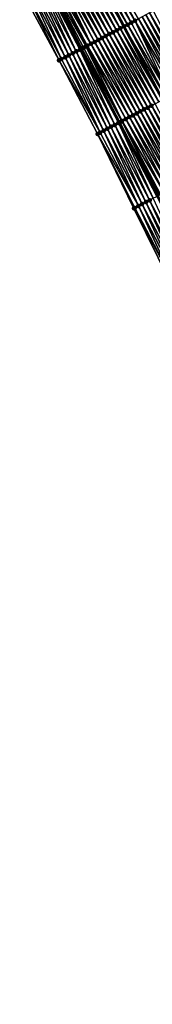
# Model space of a CAD drawing. Header units: feet. Extents: x 2010743 to 2022806, y 818705 to 837694.
# Tile 159 of 256: x 2012428 to 2012460, y 824821 to 825058. Entities that reach past the tile are written whole.
import ezdxf

# ---------------------------------------------------------------- set-up
doc = ezdxf.new("R2010")
doc.units = ezdxf.units.FT
doc.header["$MEASUREMENT"] = 0
for name, color, linetype, lineweight in [('EP_Travel Lane', 172, 'Continuous', 53), ('Road Shots', 141, 'Continuous', 100), ('STRIPING', 60, 'Continuous', 53)]:
    doc.layers.add(name, color=color, linetype=linetype, lineweight=lineweight)
doc.layers.add('I-77-MM17-21_NB-Surface-Border', color=7, linetype='Continuous')
doc.layers.add('I-77-MM17-21_NB-Surface-TIN', color=7, linetype='Continuous')

msp = doc.modelspace()

# ---------------------------------------------------------------- linework, layer by layer
at = {"layer": 'EP_Travel Lane'}
msp.add_polyline3d([(2012433.34, 825068.86, 322.44), (2012442.59, 825051.13, 322.16), (2012451.83, 825033.4, 321.87), (2012461.08, 825015.67, 321.58), (2012470.33, 824997.94, 321.29), (2012479.58, 824980.21, 321), (2012488.83, 824962.48, 320.71), (2012498.08, 824944.75, 320.42), (2012507.32, 824927.02, 320.14), (2012516.57, 824909.29, 319.86), (2012521.19, 824900.47, 319.73), (2012525.84, 824891.6, 319.59), (2012535.13, 824873.89, 319.31), (2012544.43, 824856.19, 319.01), (2012553.7, 824838.48, 318.72), (2012562.97, 824820.76, 318.46), (2012572.2, 824803.02, 318.18)], dxfattribs=at)
at = {"layer": 'I-77-MM17-21_NB-Surface-Border', "color": 3, "linetype": 'Continuous', "lineweight": -3}
msp.add_polyline3d([(2012557.97, 824818.16, 318.3), (2012548.35, 824835.7, 318.57), (2012538.62, 824853.16, 318.84), (2012528.68, 824870.53, 319.11), (2012519.03, 824888.06, 319.37), (2012513.27, 824896.35, 319.45), (2012501.16, 824923.79, 319.97), (2012491.88, 824941.5, 320.25), (2012482.59, 824959.22, 320.49), (2012473.31, 824976.93, 320.77), (2012464.22, 824994.74, 321.05), (2012455.42, 825012.71, 321.34), (2012446.64, 825030.68, 321.66), (2012437.38, 825048.41, 321.94), (2012427.88, 825066.01, 322.23)], dxfattribs=at)
at = {"layer": 'I-77-MM17-21_NB-Surface-TIN', "color": 128, "linetype": 'Continuous', "lineweight": -3}
for points in [[(2012454.78, 825057.53, 321.96), (2012445.5, 825075.24, 322.24), (2012444.61, 825074.78, 322.26)], [(2012455.67, 825057.99, 321.94), (2012446.38, 825075.71, 322.22), (2012445.5, 825075.24, 322.24)], [(2012454.78, 825057.53, 321.96), (2012455.67, 825057.99, 321.94), (2012445.5, 825075.24, 322.24)], [(2012455.67, 825057.99, 321.94), (2012456.55, 825058.46, 321.92), (2012446.38, 825075.71, 322.22)], [(2012450.35, 825055.21, 322.05), (2012441.07, 825072.92, 322.33), (2012440.19, 825072.45, 322.35)], [(2012451.24, 825055.67, 322.03), (2012441.96, 825073.38, 322.31), (2012441.07, 825072.92, 322.33)], [(2012450.35, 825055.21, 322.05), (2012451.24, 825055.67, 322.03), (2012441.07, 825072.92, 322.33)], [(2012452.12, 825056.13, 322.01), (2012442.84, 825073.85, 322.3), (2012441.96, 825073.38, 322.31)], [(2012451.24, 825055.67, 322.03), (2012452.12, 825056.13, 322.01), (2012441.96, 825073.38, 322.31)], [(2012442.84, 825073.85, 322.3), (2012453.01, 825056.6, 322), (2012443.73, 825074.31, 322.28)], [(2012452.12, 825056.13, 322.01), (2012453.01, 825056.6, 322), (2012442.84, 825073.85, 322.3)], [(2012453.9, 825057.06, 321.98), (2012444.61, 825074.78, 322.26), (2012443.73, 825074.31, 322.28)], [(2012453.9, 825057.06, 321.98), (2012443.73, 825074.31, 322.28), (2012453.01, 825056.6, 322)], [(2012453.9, 825057.06, 321.98), (2012454.78, 825057.53, 321.96), (2012444.61, 825074.78, 322.26)], [(2012445.04, 825052.42, 322.14), (2012436.42, 825070.48, 322.41), (2012435.76, 825070.13, 322.42)], [(2012445.93, 825052.88, 322.12), (2012436.64, 825070.6, 322.41), (2012436.42, 825070.48, 322.41)], [(2012445.04, 825052.42, 322.14), (2012445.93, 825052.88, 322.12), (2012436.42, 825070.48, 322.41)], [(2012446.81, 825053.35, 322.11), (2012437.53, 825071.06, 322.39), (2012436.64, 825070.6, 322.41)], [(2012445.93, 825052.88, 322.12), (2012446.81, 825053.35, 322.11), (2012436.64, 825070.6, 322.41)], [(2012447.7, 825053.81, 322.09), (2012438.41, 825071.53, 322.38), (2012437.53, 825071.06, 322.39)], [(2012446.81, 825053.35, 322.11), (2012447.7, 825053.81, 322.09), (2012437.53, 825071.06, 322.39)], [(2012448.58, 825054.28, 322.07), (2012439.3, 825071.99, 322.37), (2012438.41, 825071.53, 322.38)], [(2012447.7, 825053.81, 322.09), (2012448.58, 825054.28, 322.07), (2012438.41, 825071.53, 322.38)], [(2012449.47, 825054.74, 322.06), (2012440.19, 825072.45, 322.35), (2012439.3, 825071.99, 322.37)], [(2012448.58, 825054.28, 322.07), (2012449.47, 825054.74, 322.06), (2012439.3, 825071.99, 322.37)], [(2012449.47, 825054.74, 322.06), (2012450.35, 825055.21, 322.05), (2012440.19, 825072.45, 322.35)], [(2012440.61, 825050.1, 322.08), (2012432.21, 825068.28, 322.41), (2012431.33, 825067.81, 322.37)], [(2012441.5, 825050.56, 322.13), (2012433.1, 825068.74, 322.44), (2012432.21, 825068.28, 322.41)], [(2012440.61, 825050.1, 322.08), (2012441.5, 825050.56, 322.13), (2012432.21, 825068.28, 322.41)], [(2012442.38, 825051.03, 322.16), (2012433.22, 825068.8, 322.44), (2012433.1, 825068.74, 322.44)], [(2012441.5, 825050.56, 322.13), (2012442.38, 825051.03, 322.16), (2012433.1, 825068.74, 322.44)], [(2012442.38, 825051.03, 322.16), (2012433.1, 825068.74, 322.44), (2012433.1, 825068.74, 322.44)], [(2012433.22, 825068.8, 322.44), (2012442.59, 825051.13, 322.16), (2012433.34, 825068.86, 322.44)], [(2012442.38, 825051.03, 322.16), (2012442.59, 825051.13, 322.16), (2012433.22, 825068.8, 322.44)], [(2012442.87, 825051.28, 322.16), (2012433.99, 825069.2, 322.43), (2012433.34, 825068.86, 322.44)], [(2012442.87, 825051.28, 322.16), (2012433.34, 825068.86, 322.44), (2012442.59, 825051.13, 322.16)], [(2012443.86, 825051.8, 322.15), (2012434.87, 825069.67, 322.43), (2012433.99, 825069.2, 322.43)], [(2012442.87, 825051.28, 322.16), (2012443.27, 825051.49, 322.16), (2012433.99, 825069.2, 322.43)], [(2012443.27, 825051.49, 322.16), (2012443.86, 825051.8, 322.15), (2012433.99, 825069.2, 322.43)], [(2012445.04, 825052.42, 322.14), (2012435.76, 825070.13, 322.42), (2012434.87, 825069.67, 322.43)], [(2012443.86, 825051.8, 322.15), (2012444.15, 825051.96, 322.15), (2012434.87, 825069.67, 322.43)], [(2012444.15, 825051.96, 322.15), (2012445.04, 825052.42, 322.14), (2012434.87, 825069.67, 322.43)], [(2012437.38, 825048.41, 321.94), (2012428.67, 825066.42, 322.26), (2012427.88, 825066.01, 322.23)], [(2012437.95, 825048.71, 321.97), (2012429.56, 825066.88, 322.3), (2012428.67, 825066.42, 322.26)], [(2012437.38, 825048.41, 321.94), (2012437.95, 825048.71, 321.97), (2012428.67, 825066.42, 322.26)], [(2012438.84, 825049.17, 322.01), (2012430.44, 825067.35, 322.34), (2012429.56, 825066.88, 322.3)], [(2012437.95, 825048.71, 321.97), (2012438.84, 825049.17, 322.01), (2012429.56, 825066.88, 322.3)], [(2012439.72, 825049.64, 322.05), (2012431.33, 825067.81, 322.37), (2012430.44, 825067.35, 322.34)], [(2012438.84, 825049.17, 322.01), (2012439.72, 825049.64, 322.05), (2012430.44, 825067.35, 322.34)], [(2012439.72, 825049.64, 322.05), (2012440.61, 825050.1, 322.08), (2012431.33, 825067.81, 322.37)], [(2012465.84, 825040.74, 321.62), (2012456.55, 825058.46, 321.92), (2012455.67, 825057.99, 321.94)], [(2012466.72, 825041.21, 321.6), (2012457.44, 825058.92, 321.9), (2012456.55, 825058.46, 321.92)], [(2012465.84, 825040.74, 321.62), (2012466.72, 825041.21, 321.6), (2012456.55, 825058.46, 321.92)], [(2012467.61, 825041.67, 321.59), (2012458.32, 825059.39, 321.89), (2012457.44, 825058.92, 321.9)], [(2012466.72, 825041.21, 321.6), (2012467.61, 825041.67, 321.59), (2012457.44, 825058.92, 321.9)], [(2012468.49, 825042.14, 321.57), (2012459.21, 825059.85, 321.87), (2012458.32, 825059.39, 321.89)], [(2012467.61, 825041.67, 321.59), (2012468.49, 825042.14, 321.57), (2012458.32, 825059.39, 321.89)], [(2012469.38, 825042.6, 321.56), (2012460.1, 825060.31, 321.85), (2012459.21, 825059.85, 321.87)], [(2012468.49, 825042.14, 321.57), (2012469.38, 825042.6, 321.56), (2012459.21, 825059.85, 321.87)], [(2012461.41, 825038.42, 321.71), (2012452.12, 825056.13, 322.01), (2012451.24, 825055.67, 322.03)], [(2012452.12, 825056.13, 322.01), (2012462.29, 825038.89, 321.69), (2012453.01, 825056.6, 322)], [(2012461.41, 825038.42, 321.71), (2012462.29, 825038.89, 321.69), (2012452.12, 825056.13, 322.01)], [(2012463.18, 825039.35, 321.68), (2012453.9, 825057.06, 321.98), (2012453.01, 825056.6, 322)], [(2012463.18, 825039.35, 321.68), (2012453.01, 825056.6, 322), (2012462.29, 825038.89, 321.69)], [(2012464.06, 825039.81, 321.65), (2012454.78, 825057.53, 321.96), (2012453.9, 825057.06, 321.98)], [(2012463.18, 825039.35, 321.68), (2012464.06, 825039.81, 321.65), (2012453.9, 825057.06, 321.98)], [(2012464.1, 825039.83, 321.65), (2012455.67, 825057.99, 321.94), (2012454.78, 825057.53, 321.96)], [(2012464.06, 825039.81, 321.65), (2012464.1, 825039.83, 321.65), (2012454.78, 825057.53, 321.96)], [(2012464.1, 825039.83, 321.65), (2012464.95, 825040.28, 321.64), (2012455.67, 825057.99, 321.94)], [(2012464.95, 825040.28, 321.64), (2012465.84, 825040.74, 321.62), (2012455.67, 825057.99, 321.94)], [(2012456.98, 825036.1, 321.79), (2012447.7, 825053.81, 322.09), (2012446.81, 825053.35, 322.11)], [(2012457.86, 825036.56, 321.78), (2012448.58, 825054.28, 322.07), (2012447.7, 825053.81, 322.09)], [(2012456.98, 825036.1, 321.79), (2012457.86, 825036.56, 321.78), (2012447.7, 825053.81, 322.09)], [(2012458.75, 825037.03, 321.76), (2012449.47, 825054.74, 322.06), (2012448.58, 825054.28, 322.07)], [(2012457.86, 825036.56, 321.78), (2012458.75, 825037.03, 321.76), (2012448.58, 825054.28, 322.07)], [(2012459.64, 825037.49, 321.74), (2012450.35, 825055.21, 322.05), (2012449.47, 825054.74, 322.06)], [(2012459.64, 825037.49, 321.74), (2012449.47, 825054.74, 322.06), (2012458.75, 825037.03, 321.76)], [(2012460.52, 825037.96, 321.72), (2012451.24, 825055.67, 322.03), (2012450.35, 825055.21, 322.05)], [(2012459.64, 825037.49, 321.74), (2012460.52, 825037.96, 321.72), (2012450.35, 825055.21, 322.05)], [(2012460.52, 825037.96, 321.72), (2012461.41, 825038.42, 321.71), (2012451.24, 825055.67, 322.03)], [(2012451.91, 825033.44, 321.87), (2012442.87, 825051.28, 322.16), (2012442.59, 825051.13, 322.16)], [(2012452.47, 825033.73, 321.87), (2012443.27, 825051.49, 322.16), (2012442.87, 825051.28, 322.16)], [(2012451.91, 825033.44, 321.87), (2012452.47, 825033.73, 321.87), (2012442.87, 825051.28, 322.16)], [(2012452.55, 825033.78, 321.87), (2012443.86, 825051.8, 322.15), (2012443.27, 825051.49, 322.16)], [(2012452.47, 825033.73, 321.87), (2012452.55, 825033.78, 321.87), (2012443.27, 825051.49, 322.16)], [(2012453.44, 825034.24, 321.85), (2012444.15, 825051.96, 322.15), (2012443.86, 825051.8, 322.15)], [(2012452.55, 825033.78, 321.87), (2012453.44, 825034.24, 321.85), (2012443.86, 825051.8, 322.15)], [(2012454.32, 825034.71, 321.84), (2012445.04, 825052.42, 322.14), (2012444.15, 825051.96, 322.15)], [(2012453.44, 825034.24, 321.85), (2012454.32, 825034.71, 321.84), (2012444.15, 825051.96, 322.15)], [(2012455.21, 825035.17, 321.82), (2012445.93, 825052.88, 322.12), (2012445.04, 825052.42, 322.14)], [(2012454.32, 825034.71, 321.84), (2012455.21, 825035.17, 321.82), (2012445.04, 825052.42, 322.14)], [(2012456.09, 825035.64, 321.8), (2012446.81, 825053.35, 322.11), (2012445.93, 825052.88, 322.12)], [(2012455.21, 825035.17, 321.82), (2012456.09, 825035.64, 321.8), (2012445.93, 825052.88, 322.12)], [(2012456.09, 825035.64, 321.8), (2012456.98, 825036.1, 321.79), (2012446.81, 825053.35, 322.11)], [(2012447.24, 825031, 321.69), (2012438.84, 825049.17, 322.01), (2012437.95, 825048.71, 321.97)], [(2012448.12, 825031.46, 321.73), (2012439.72, 825049.64, 322.05), (2012438.84, 825049.17, 322.01)], [(2012447.24, 825031, 321.69), (2012448.12, 825031.46, 321.73), (2012438.84, 825049.17, 322.01)], [(2012449.01, 825031.92, 321.77), (2012440.61, 825050.1, 322.08), (2012439.72, 825049.64, 322.05)], [(2012448.12, 825031.46, 321.73), (2012449.01, 825031.92, 321.77), (2012439.72, 825049.64, 322.05)], [(2012449.89, 825032.39, 321.81), (2012441.5, 825050.56, 322.13), (2012440.61, 825050.1, 322.08)], [(2012449.01, 825031.92, 321.77), (2012449.89, 825032.39, 321.81), (2012440.61, 825050.1, 322.08)], [(2012450.78, 825032.85, 321.85), (2012442.38, 825051.03, 322.16), (2012441.5, 825050.56, 322.13)], [(2012449.89, 825032.39, 321.81), (2012450.78, 825032.85, 321.85), (2012441.5, 825050.56, 322.13)], [(2012451.83, 825033.4, 321.87), (2012442.59, 825051.13, 322.16), (2012442.38, 825051.03, 322.16)], [(2012450.78, 825032.85, 321.85), (2012451.67, 825033.31, 321.87), (2012442.38, 825051.03, 322.16)], [(2012451.67, 825033.31, 321.87), (2012451.83, 825033.4, 321.87), (2012442.38, 825051.03, 322.16)], [(2012451.91, 825033.44, 321.87), (2012442.59, 825051.13, 322.16), (2012451.83, 825033.4, 321.87)], [(2012451.83, 825033.4, 321.87), (2012451.83, 825033.4, 321.87), (2012442.59, 825051.13, 322.16)], [(2012447.24, 825031, 321.69), (2012437.95, 825048.71, 321.97), (2012437.38, 825048.41, 321.94)], [(2012446.64, 825030.68, 321.66), (2012447.24, 825031, 321.69), (2012437.38, 825048.41, 321.94)], [(2012468.03, 825019.32, 321.46), (2012458.75, 825037.03, 321.76), (2012457.86, 825036.56, 321.78)], [(2012468.92, 825019.78, 321.44), (2012459.64, 825037.49, 321.74), (2012458.75, 825037.03, 321.76)], [(2012468.03, 825019.32, 321.46), (2012468.92, 825019.78, 321.44), (2012458.75, 825037.03, 321.76)], [(2012469.8, 825020.24, 321.42), (2012460.52, 825037.96, 321.72), (2012459.64, 825037.49, 321.74)], [(2012468.92, 825019.78, 321.44), (2012469.8, 825020.24, 321.42), (2012459.64, 825037.49, 321.74)], [(2012463.6, 825016.99, 321.55), (2012454.32, 825034.71, 321.84), (2012453.44, 825034.24, 321.85)], [(2012464.49, 825017.46, 321.53), (2012455.21, 825035.17, 321.82), (2012454.32, 825034.71, 321.84)], [(2012463.6, 825016.99, 321.55), (2012464.49, 825017.46, 321.53), (2012454.32, 825034.71, 321.84)], [(2012465.38, 825017.92, 321.51), (2012456.09, 825035.64, 321.8), (2012455.21, 825035.17, 321.82)], [(2012464.49, 825017.46, 321.53), (2012465.38, 825017.92, 321.51), (2012455.21, 825035.17, 321.82)], [(2012466.26, 825018.39, 321.49), (2012456.98, 825036.1, 321.79), (2012456.09, 825035.64, 321.8)], [(2012465.38, 825017.92, 321.51), (2012466.26, 825018.39, 321.49), (2012456.09, 825035.64, 321.8)], [(2012467.15, 825018.85, 321.48), (2012457.86, 825036.56, 321.78), (2012456.98, 825036.1, 321.79)], [(2012466.26, 825018.39, 321.49), (2012467.15, 825018.85, 321.48), (2012456.98, 825036.1, 321.79)], [(2012467.15, 825018.85, 321.48), (2012468.03, 825019.32, 321.46), (2012457.86, 825036.56, 321.78)], [(2012458.29, 825014.21, 321.46), (2012449.89, 825032.39, 321.81), (2012449.01, 825031.92, 321.77)], [(2012459.18, 825014.67, 321.51), (2012450.78, 825032.85, 321.85), (2012449.89, 825032.39, 321.81)], [(2012458.29, 825014.21, 321.46), (2012459.18, 825014.67, 321.51), (2012449.89, 825032.39, 321.81)], [(2012460.06, 825015.14, 321.55), (2012451.67, 825033.31, 321.87), (2012450.78, 825032.85, 321.85)], [(2012460.06, 825015.14, 321.55), (2012450.78, 825032.85, 321.85), (2012459.18, 825014.67, 321.51)], [(2012451.67, 825033.31, 321.87), (2012461.08, 825015.67, 321.58), (2012451.83, 825033.4, 321.87)], [(2012460.95, 825015.6, 321.58), (2012461.08, 825015.67, 321.58), (2012451.67, 825033.31, 321.87)], [(2012460.06, 825015.14, 321.55), (2012460.95, 825015.6, 321.58), (2012451.67, 825033.31, 321.87)], [(2012461.15, 825015.71, 321.58), (2012451.91, 825033.44, 321.87), (2012451.83, 825033.4, 321.87)], [(2012461.15, 825015.71, 321.58), (2012451.83, 825033.4, 321.87), (2012461.08, 825015.67, 321.58)], [(2012451.83, 825033.4, 321.87), (2012461.08, 825015.67, 321.58), (2012451.83, 825033.4, 321.87)], [(2012461.49, 825015.88, 321.59), (2012452.47, 825033.73, 321.87), (2012451.91, 825033.44, 321.87)], [(2012461.15, 825015.71, 321.58), (2012461.49, 825015.88, 321.59), (2012451.91, 825033.44, 321.87)], [(2012461.83, 825016.06, 321.58), (2012452.55, 825033.78, 321.87), (2012452.47, 825033.73, 321.87)], [(2012461.49, 825015.88, 321.59), (2012461.73, 825016.01, 321.58), (2012452.47, 825033.73, 321.87)], [(2012461.73, 825016.01, 321.58), (2012461.83, 825016.06, 321.58), (2012452.47, 825033.73, 321.87)], [(2012462.72, 825016.53, 321.56), (2012453.44, 825034.24, 321.85), (2012452.55, 825033.78, 321.87)], [(2012461.83, 825016.06, 321.58), (2012462.72, 825016.53, 321.56), (2012452.55, 825033.78, 321.87)], [(2012462.72, 825016.53, 321.56), (2012463.6, 825016.99, 321.55), (2012453.44, 825034.24, 321.85)], [(2012456.52, 825013.28, 321.39), (2012447.24, 825031, 321.69), (2012446.64, 825030.68, 321.66)], [(2012455.63, 825012.82, 321.35), (2012446.64, 825030.68, 321.66), (2012455.42, 825012.71, 321.34)], [(2012455.63, 825012.82, 321.35), (2012456.52, 825013.28, 321.39), (2012446.64, 825030.68, 321.66)], [(2012456.52, 825013.28, 321.39), (2012448.12, 825031.46, 321.73), (2012447.24, 825031, 321.69)], [(2012457.4, 825013.75, 321.43), (2012449.01, 825031.92, 321.77), (2012448.12, 825031.46, 321.73)], [(2012456.52, 825013.28, 321.39), (2012457.4, 825013.75, 321.43), (2012448.12, 825031.46, 321.73)], [(2012457.4, 825013.75, 321.43), (2012458.29, 825014.21, 321.46), (2012449.01, 825031.92, 321.77)], [(2012464.91, 824995.11, 321.08), (2012456.52, 825013.28, 321.39), (2012455.63, 825012.82, 321.35)], [(2012465.8, 824995.57, 321.12), (2012457.4, 825013.75, 321.43), (2012456.52, 825013.28, 321.39)], [(2012464.91, 824995.11, 321.08), (2012465.8, 824995.57, 321.12), (2012456.52, 825013.28, 321.39)], [(2012466.69, 824996.03, 321.15), (2012458.29, 825014.21, 321.46), (2012457.4, 825013.75, 321.43)], [(2012465.8, 824995.57, 321.12), (2012466.69, 824996.03, 321.15), (2012457.4, 825013.75, 321.43)], [(2012467.57, 824996.5, 321.19), (2012459.18, 825014.67, 321.51), (2012458.29, 825014.21, 321.46)], [(2012466.69, 824996.03, 321.15), (2012467.57, 824996.5, 321.19), (2012458.29, 825014.21, 321.46)], [(2012468.46, 824996.96, 321.22), (2012460.06, 825015.14, 321.55), (2012459.18, 825014.67, 321.51)], [(2012467.57, 824996.5, 321.19), (2012468.46, 824996.96, 321.22), (2012459.18, 825014.67, 321.51)], [(2012464.91, 824995.11, 321.08), (2012455.63, 825012.82, 321.35), (2012455.42, 825012.71, 321.34)], [(2012464.22, 824994.74, 321.05), (2012464.91, 824995.11, 321.08), (2012455.42, 825012.71, 321.34)]]:
    msp.add_3dface(points, dxfattribs=at)
at = {"layer": 'Road Shots', "lineweight": 100}
for p in [(2012452.12, 825056.13, 322.01), (2012453.01, 825056.6, 322), (2012453.9, 825057.06, 321.98), (2012454.78, 825057.53, 321.96), (2012455.67, 825057.99, 321.94), (2012447.7, 825053.81, 322.09), (2012448.58, 825054.28, 322.07), (2012449.47, 825054.74, 322.06), (2012450.35, 825055.21, 322.05), (2012451.24, 825055.67, 322.03), (2012442.87, 825051.28, 322.16), (2012442.87, 825051.28, 322.16), (2012443.27, 825051.49, 322.16), (2012443.86, 825051.8, 322.15), (2012444.15, 825051.96, 322.15), (2012445.04, 825052.42, 322.14), (2012445.93, 825052.88, 322.12), (2012446.81, 825053.35, 322.11), (2012438.84, 825049.17, 322.01), (2012439.72, 825049.64, 322.05), (2012440.61, 825050.1, 322.08), (2012441.5, 825050.56, 322.13), (2012442.38, 825051.03, 322.16), (2012437.38, 825048.41, 321.94), (2012437.95, 825048.71, 321.97), (2012458.75, 825037.03, 321.76), (2012459.64, 825037.49, 321.74), (2012454.32, 825034.71, 321.84), (2012455.21, 825035.17, 321.82), (2012456.09, 825035.64, 321.8), (2012456.98, 825036.1, 321.79), (2012457.86, 825036.56, 321.78), (2012449.89, 825032.39, 321.81), (2012450.78, 825032.85, 321.85), (2012451.67, 825033.31, 321.87), (2012451.83, 825033.4, 321.87), (2012451.91, 825033.44, 321.87), (2012452.47, 825033.73, 321.87), (2012452.55, 825033.78, 321.87), (2012453.44, 825034.24, 321.85), (2012446.64, 825030.68, 321.66), (2012447.24, 825031, 321.69), (2012448.12, 825031.46, 321.73), (2012449.01, 825031.92, 321.77), (2012456.52, 825013.28, 321.39), (2012457.4, 825013.75, 321.43), (2012458.29, 825014.21, 321.46), (2012459.18, 825014.67, 321.51), (2012455.42, 825012.71, 321.34), (2012455.63, 825012.82, 321.35)]:
    msp.add_point(p, dxfattribs=at)
at = {"layer": 'STRIPING'}
msp.add_polyline3d([(2012443.73, 825074.31, 322.28), (2012453.01, 825056.6, 322), (2012462.29, 825038.89, 321.69), (2012471.58, 825021.17, 321.38), (2012480.86, 825003.46, 321.08), (2012490.14, 824985.75, 320.81), (2012499.42, 824968.03, 320.5), (2012508.71, 824950.32, 320.22), (2012517.99, 824932.61, 319.94), (2012527.27, 824914.89, 319.65), (2012531.89, 824906.05, 319.52), (2012536.52, 824897.17, 319.38), (2012545.76, 824879.43, 319.09), (2012555, 824861.7, 318.8), (2012564.23, 824843.96, 318.52), (2012573.46, 824826.22, 318.25), (2012582.69, 824808.48, 317.97)], dxfattribs=at)

doc.saveas('drawing.dxf')
